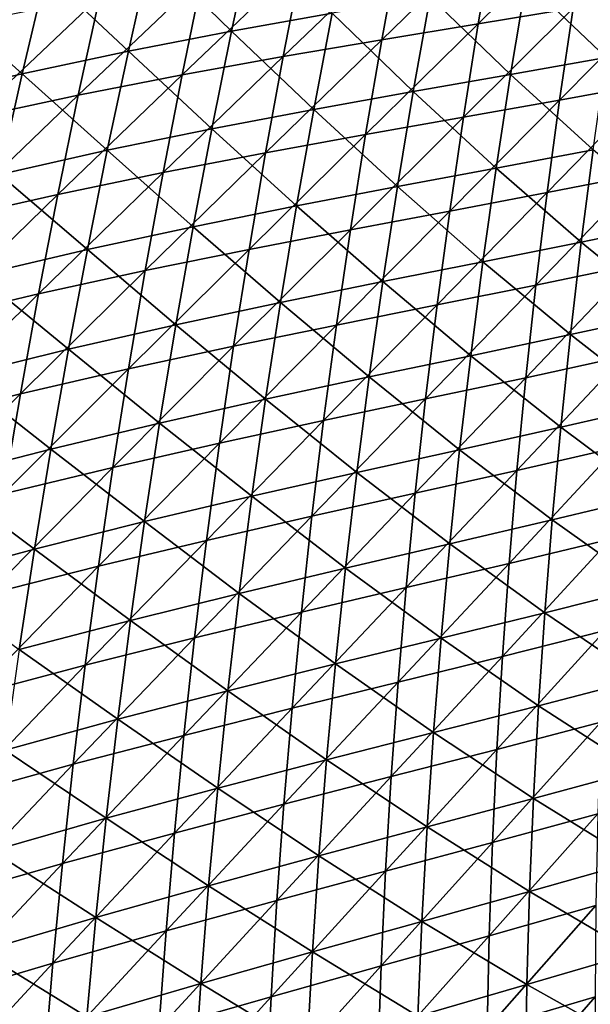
# Model space of a CAD drawing. Header units: metres. Extents: x 0 to 1400, y -1400 to 0.
# Tile 37 of 256: x 120 to 162, y -760 to -688. Entities that reach past the tile are written whole.
import ezdxf

# ---------------------------------------------------------------- set-up
doc = ezdxf.new("R2010")
doc.units = ezdxf.units.M

msp = doc.modelspace()

# ---------------------------------------------------------------- linework, layer by layer
at = {"layer": 'None'}
for points in [[(160.45723, -686.777161, -310.291809), (153.53215, -687.926331, -282.248596), (161.523041, -680.060303, -310.322418)], [(161.523041, -680.060303, -310.322418), (153.53215, -687.926331, -282.248596), (154.698288, -681.113647, -282.280273)], [(153.53215, -687.926331, -282.248596), (146.478378, -689.091125, -254.264709), (154.698288, -681.113647, -282.280273)], [(154.698288, -681.113647, -282.280273), (146.478378, -689.091125, -254.264709), (147.745575, -682.180115, -254.296539)], [(129.591125, -682.712646, -169.953964), (135.509399, -688.470398, -197.730972), (137.031921, -681.363159, -197.771729)], [(137.031921, -681.363159, -197.771729), (135.509399, -688.470398, -197.730972), (142.850372, -687.16156, -225.61319)], [(121.924957, -684.250366, -142.209244), (127.966911, -689.926697, -169.915726), (129.591125, -682.712646, -169.953964)], [(129.591125, -682.712646, -169.953964), (127.966911, -689.926697, -169.915726), (135.509399, -688.470398, -197.730972)], [(146.478378, -689.091125, -254.264709), (139.270065, -690.317322, -226.335983), (147.745575, -682.180115, -254.296539)], [(147.745575, -682.180115, -254.296539), (139.270065, -690.317322, -226.335983), (140.638626, -683.305115, -226.367126)], [(139.270065, -690.317322, -226.335983), (131.88382, -691.649597, -198.467377), (140.638626, -683.305115, -226.367126)], [(140.638626, -683.305115, -226.367126), (131.88382, -691.649597, -198.467377), (133.353592, -684.533325, -198.496964)], [(157.023758, -684.807312, -281.562927), (162.87146, -690.393982, -309.583923), (163.905106, -683.672241, -309.625427)], [(114.008881, -686.020813, -114.54052), (120.200119, -691.574829, -142.174545), (121.924957, -684.250366, -142.209244)], [(121.924957, -684.250366, -142.209244), (120.200119, -691.574829, -142.174545), (127.966911, -689.926697, -169.915726)], [(131.88382, -691.649597, -198.467377), (124.296806, -693.132507, -170.666153), (133.353592, -684.533325, -198.496964)], [(133.353592, -684.533325, -198.496964), (124.296806, -693.132507, -170.666153), (125.867203, -685.908936, -170.693207)], [(155.889084, -691.626099, -281.520233), (157.023758, -684.807312, -281.562927), (150.013687, -685.955505, -253.558075)], [(162.87146, -690.393982, -309.583923), (157.023758, -684.807312, -281.562927), (155.889084, -691.626099, -281.520233)], [(159.472519, -693.506897, -310.261353), (167.28006, -685.597717, -338.400818), (166.394272, -692.232056, -338.372375)], [(159.472519, -693.506897, -310.261353), (160.45723, -686.777161, -310.291809), (167.28006, -685.597717, -338.400818)], [(114.008881, -686.020813, -114.54052), (112.184944, -693.459412, -114.510361), (120.200119, -691.574829, -142.174545)], [(124.296806, -693.132507, -170.666153), (116.486252, -694.810669, -142.939514), (125.867203, -685.908936, -170.693207)], [(125.867203, -685.908936, -170.693207), (116.486252, -694.810669, -142.939514), (118.156181, -687.47644, -142.963089)], [(142.850372, -687.16156, -225.61319), (148.777206, -692.873779, -253.515091), (150.013687, -685.955505, -253.558075)], [(150.013687, -685.955505, -253.558075), (148.777206, -692.873779, -253.515091), (155.889084, -691.626099, -281.520233)], [(152.447357, -694.753784, -282.217041), (160.45723, -686.777161, -310.291809), (159.472519, -693.506897, -310.261353)], [(152.447357, -694.753784, -282.217041), (153.53215, -687.926331, -282.248596), (160.45723, -686.777161, -310.291809)], [(135.509399, -688.470398, -197.730972), (141.511795, -694.182129, -225.570862), (142.850372, -687.16156, -225.61319)], [(142.850372, -687.16156, -225.61319), (141.511795, -694.182129, -225.570862), (148.777206, -692.873779, -253.515091)], [(127.966911, -689.926697, -169.915726), (134.068893, -695.596252, -197.690201), (135.509399, -688.470398, -197.730972)], [(135.509399, -688.470398, -197.730972), (134.068893, -695.596252, -197.690201), (141.511795, -694.182129, -225.570862)], [(145.29277, -696.018921, -254.232971), (146.478378, -689.091125, -254.264709), (153.53215, -687.926331, -282.248596)], [(145.29277, -696.018921, -254.232971), (153.53215, -687.926331, -282.248596), (152.447357, -694.753784, -282.217041)], [(137.983368, -697.348145, -226.304932), (146.478378, -689.091125, -254.264709), (145.29277, -696.018921, -254.232971)], [(137.983368, -697.348145, -226.304932), (139.270065, -690.317322, -226.335983), (146.478378, -689.091125, -254.264709)], [(120.200119, -691.574829, -142.174545), (126.42514, -697.16095, -169.877457), (127.966911, -689.926697, -169.915726)], [(127.966911, -689.926697, -169.915726), (126.42514, -697.16095, -169.877457), (134.068893, -695.596252, -197.690201)], [(130.496201, -698.786377, -198.437897), (139.270065, -690.317322, -226.335983), (137.983368, -697.348145, -226.304932)], [(130.496201, -698.786377, -198.437897), (131.88382, -691.649597, -198.467377), (139.270065, -690.317322, -226.335983)], [(161.919052, -697.126709, -309.542419), (162.87146, -690.393982, -309.583923), (155.889084, -691.626099, -281.520233)], [(112.184944, -693.459412, -114.510361), (118.55825, -698.920776, -142.139786), (120.200119, -691.574829, -142.174545)], [(120.200119, -691.574829, -142.174545), (118.55825, -698.920776, -142.139786), (126.42514, -697.16095, -169.877457)], [(130.496201, -698.786377, -198.437897), (122.808952, -700.378296, -170.639175), (131.88382, -691.649597, -198.467377)], [(122.808952, -700.378296, -170.639175), (124.296806, -693.132507, -170.666153), (131.88382, -691.649597, -198.467377)], [(148.777206, -692.873779, -253.515091), (154.836014, -698.45752, -281.477539), (155.889084, -691.626099, -281.520233)], [(155.889084, -691.626099, -281.520233), (154.836014, -698.45752, -281.477539), (161.919052, -697.126709, -309.542419)], [(158.569443, -700.248901, -310.231018), (166.394272, -692.232056, -338.372375), (165.589798, -698.876831, -338.344116)], [(158.569443, -700.248901, -310.231018), (159.472519, -693.506897, -310.261353), (166.394272, -692.232056, -338.372375)], [(116.486252, -694.810669, -142.939514), (124.296806, -693.132507, -170.666153), (114.89933, -702.168518, -142.916031)], [(124.296806, -693.132507, -170.666153), (122.808952, -700.378296, -170.639175), (114.89933, -702.168518, -142.916031)], [(141.511795, -694.182129, -225.570862), (147.622711, -699.806519, -253.472137), (148.777206, -692.873779, -253.515091)], [(148.777206, -692.873779, -253.515091), (147.622711, -699.806519, -253.472137), (154.836014, -698.45752, -281.477539)], [(151.444489, -701.59552, -282.185608), (159.472519, -693.506897, -310.261353), (158.569443, -700.248901, -310.231018)], [(151.444489, -701.59552, -282.185608), (152.447357, -694.753784, -282.217041), (159.472519, -693.506897, -310.261353)], [(134.068893, -695.596252, -197.690201), (140.2556, -701.218872, -225.528534), (141.511795, -694.182129, -225.570862)], [(141.511795, -694.182129, -225.570862), (140.2556, -701.218872, -225.528534), (147.622711, -699.806519, -253.472137)], [(144.189392, -702.962891, -254.201355), (152.447357, -694.753784, -282.217041), (151.444489, -701.59552, -282.185608)], [(144.189392, -702.962891, -254.201355), (145.29277, -696.018921, -254.232971), (152.447357, -694.753784, -282.217041)], [(126.42514, -697.16095, -169.877457), (132.711212, -702.739807, -197.649429), (134.068893, -695.596252, -197.690201)], [(134.068893, -695.596252, -197.690201), (132.711212, -702.739807, -197.649429), (140.2556, -701.218872, -225.528534)], [(136.77919, -704.397034, -226.273987), (137.983368, -697.348145, -226.304932), (145.29277, -696.018921, -254.232971)], [(136.77919, -704.397034, -226.273987), (145.29277, -696.018921, -254.232971), (144.189392, -702.962891, -254.201355)], [(154.836014, -698.45752, -281.477539), (161.048401, -703.869507, -309.500977), (161.919052, -697.126709, -309.542419)], [(161.919052, -697.126709, -309.542419), (161.048401, -703.869507, -309.500977), (168.123688, -702.413635, -337.625244)], [(118.55825, -698.920776, -142.139786), (124.966682, -704.41449, -169.839172), (126.42514, -697.16095, -169.877457)], [(126.42514, -697.16095, -169.877457), (124.966682, -704.41449, -169.839172), (132.711212, -702.739807, -197.649429)], [(129.191483, -705.943054, -198.408524), (137.983368, -697.348145, -226.304932), (136.77919, -704.397034, -226.273987)], [(129.191483, -705.943054, -198.408524), (130.496201, -698.786377, -198.437897), (137.983368, -697.348145, -226.304932)], [(147.622711, -699.806519, -253.472137), (153.865143, -705.300781, -281.434906), (154.836014, -698.45752, -281.477539)], [(154.836014, -698.45752, -281.477539), (153.865143, -705.300781, -281.434906), (161.048401, -703.869507, -309.500977)], [(118.55825, -698.920776, -142.139786), (117.000275, -706.287415, -142.105011), (124.966682, -704.41449, -169.839172)], [(129.191483, -705.943054, -198.408524), (121.404434, -707.64563, -170.612289), (130.496201, -698.786377, -198.437897)], [(121.404434, -707.64563, -170.612289), (122.808952, -700.378296, -170.639175), (130.496201, -698.786377, -198.437897)], [(157.748474, -707.002258, -310.200836), (158.569443, -700.248901, -310.231018), (165.589798, -698.876831, -338.344116)], [(157.748474, -707.002258, -310.200836), (165.589798, -698.876831, -338.344116), (164.86702, -705.531128, -338.315948)], [(147.622711, -699.806519, -253.472137), (140.2556, -701.218872, -225.528534), (146.550842, -706.752747, -253.429214)], [(153.865143, -705.300781, -281.434906), (147.622711, -699.806519, -253.472137), (146.550842, -706.752747, -253.429214)], [(114.89933, -702.168518, -142.916031), (122.808952, -700.378296, -170.639175), (113.396278, -709.549561, -142.892639)], [(122.808952, -700.378296, -170.639175), (121.404434, -707.64563, -170.612289), (113.396278, -709.549561, -142.892639)], [(150.524109, -708.450439, -282.154327), (158.569443, -700.248901, -310.231018), (157.748474, -707.002258, -310.200836)], [(150.524109, -708.450439, -282.154327), (151.444489, -701.59552, -282.185608), (158.569443, -700.248901, -310.231018)], [(132.711212, -702.739807, -197.649429), (139.082489, -708.270813, -225.486237), (140.2556, -701.218872, -225.528534)], [(140.2556, -701.218872, -225.528534), (139.082489, -708.270813, -225.486237), (146.550842, -706.752747, -253.429214)], [(143.168854, -709.921997, -254.169861), (151.444489, -701.59552, -282.185608), (150.524109, -708.450439, -282.154327)], [(143.168854, -709.921997, -254.169861), (144.189392, -702.962891, -254.201355), (151.444489, -701.59552, -282.185608)], [(124.966682, -704.41449, -169.839172), (131.437119, -709.90033, -197.608673), (132.711212, -702.739807, -197.649429)], [(132.711212, -702.739807, -197.649429), (131.437119, -709.90033, -197.608673), (139.082489, -708.270813, -225.486237)], [(161.048401, -703.869507, -309.500977), (167.43367, -709.065979, -337.585938), (168.123688, -702.413635, -337.625244)], [(135.658249, -711.463013, -226.243164), (144.189392, -702.962891, -254.201355), (143.168854, -709.921997, -254.169861)], [(135.658249, -711.463013, -226.243164), (136.77919, -704.397034, -226.273987), (144.189392, -702.962891, -254.201355)], [(153.865143, -705.300781, -281.434906), (160.26001, -710.62146, -309.459595), (161.048401, -703.869507, -309.500977)], [(161.048401, -703.869507, -309.500977), (160.26001, -710.62146, -309.459595), (167.43367, -709.065979, -337.585938)], [(117.000275, -706.287415, -142.105011), (123.5924, -711.686462, -169.800903), (124.966682, -704.41449, -169.839172)], [(124.966682, -704.41449, -169.839172), (123.5924, -711.686462, -169.800903), (131.437119, -709.90033, -197.608673)], [(127.970421, -713.118591, -198.379257), (129.191483, -705.943054, -198.408524), (136.77919, -704.397034, -226.273987)], [(127.970421, -713.118591, -198.379257), (136.77919, -704.397034, -226.273987), (135.658249, -711.463013, -226.243164)], [(146.550842, -706.752747, -253.429214), (152.977051, -712.154907, -281.392303), (153.865143, -705.300781, -281.434906)], [(152.977051, -712.154907, -281.392303), (160.26001, -710.62146, -309.459595), (153.865143, -705.300781, -281.434906)], [(157.01001, -713.765808, -310.170837), (164.86702, -705.531128, -338.315948), (164.226257, -712.193787, -338.287964)], [(157.01001, -713.765808, -310.170837), (157.748474, -707.002258, -310.200836), (164.86702, -705.531128, -338.315948)], [(123.5924, -711.686462, -169.800903), (117.000275, -706.287415, -142.105011), (115.52713, -713.673889, -142.070206)], [(120.084084, -714.933533, -170.585526), (129.191483, -705.943054, -198.408524), (127.970421, -713.118591, -198.379257)], [(121.404434, -707.64563, -170.612289), (129.191483, -705.943054, -198.408524), (120.084084, -714.933533, -170.585526)], [(139.082489, -708.270813, -225.486237), (145.562302, -713.71167, -253.386337), (146.550842, -706.752747, -253.429214)], [(146.550842, -706.752747, -253.429214), (145.562302, -713.71167, -253.386337), (152.977051, -712.154907, -281.392303)], [(149.686676, -715.317383, -282.123199), (150.524109, -708.450439, -282.154327), (157.748474, -707.002258, -310.200836)], [(149.686676, -715.317383, -282.123199), (157.748474, -707.002258, -310.200836), (157.01001, -713.765808, -310.170837)], [(113.396278, -709.549561, -142.892639), (121.404434, -707.64563, -170.612289), (111.977974, -716.952698, -142.869339)], [(121.404434, -707.64563, -170.612289), (120.084084, -714.933533, -170.585526), (111.977974, -716.952698, -142.869339)], [(131.437119, -709.90033, -197.608673), (137.99324, -715.337158, -225.443985), (139.082489, -708.270813, -225.486237)], [(139.082489, -708.270813, -225.486237), (137.99324, -715.337158, -225.443985), (145.562302, -713.71167, -253.386337)], [(142.231735, -716.89502, -254.138519), (150.524109, -708.450439, -282.154327), (149.686676, -715.317383, -282.123199)], [(142.231735, -716.89502, -254.138519), (143.168854, -709.921997, -254.169861), (150.524109, -708.450439, -282.154327)], [(160.26001, -710.62146, -309.459595), (166.82579, -715.724915, -337.546722), (167.43367, -709.065979, -337.585938)], [(123.5924, -711.686462, -169.800903), (130.247467, -717.076843, -197.567963), (131.437119, -709.90033, -197.608673)], [(131.437119, -709.90033, -197.608673), (130.247467, -717.076843, -197.567963), (137.99324, -715.337158, -225.443985)], [(134.621216, -718.544739, -226.212479), (143.168854, -709.921997, -254.169861), (142.231735, -716.89502, -254.138519)], [(134.621216, -718.544739, -226.212479), (135.658249, -711.463013, -226.243164), (143.168854, -709.921997, -254.169861)], [(152.977051, -712.154907, -281.392303), (159.554352, -717.381714, -309.418304), (160.26001, -710.62146, -309.459595)], [(159.554352, -717.381714, -309.418304), (166.82579, -715.724915, -337.546722), (160.26001, -710.62146, -309.459595)], [(126.833794, -720.311646, -198.350128), (135.658249, -711.463013, -226.243164), (134.621216, -718.544739, -226.212479)], [(126.833794, -720.311646, -198.350128), (127.970421, -713.118591, -198.379257), (135.658249, -711.463013, -226.243164)], [(115.52713, -713.673889, -142.070206), (122.303192, -718.975891, -169.762634), (123.5924, -711.686462, -169.800903)], [(122.303192, -718.975891, -169.762634), (130.247467, -717.076843, -197.567963), (123.5924, -711.686462, -169.800903)], [(145.562302, -713.71167, -253.386337), (152.172318, -719.018982, -281.349792), (152.977051, -712.154907, -281.392303)], [(152.977051, -712.154907, -281.392303), (152.172318, -719.018982, -281.349792), (159.554352, -717.381714, -309.418304)], [(156.354431, -720.538208, -310.140991), (157.01001, -713.765808, -310.170837), (164.226257, -712.193787, -338.287964)], [(164.226257, -712.193787, -338.287964), (163.667816, -718.863525, -338.260162), (156.354431, -720.538208, -310.140991)], [(115.52713, -713.673889, -142.070206), (114.139778, -721.079163, -142.035416), (122.303192, -718.975891, -169.762634)], [(118.84874, -722.240662, -170.558884), (120.084084, -714.933533, -170.585526), (127.970421, -713.118591, -198.379257)], [(118.84874, -722.240662, -170.558884), (127.970421, -713.118591, -198.379257), (126.833794, -720.311646, -198.350128)], [(137.99324, -715.337158, -225.443985), (144.6577, -720.682251, -253.343521), (145.562302, -713.71167, -253.386337)], [(145.562302, -713.71167, -253.386337), (144.6577, -720.682251, -253.343521), (152.172318, -719.018982, -281.349792)], [(148.932709, -722.195068, -282.092255), (157.01001, -713.765808, -310.170837), (156.354431, -720.538208, -310.140991)], [(148.932709, -722.195068, -282.092255), (149.686676, -715.317383, -282.123199), (157.01001, -713.765808, -310.170837)], [(110.645355, -724.376465, -142.84613), (120.084084, -714.933533, -170.585526), (118.84874, -722.240662, -170.558884)], [(111.977974, -716.952698, -142.869339), (120.084084, -714.933533, -170.585526), (110.645355, -724.376465, -142.84613)], [(130.247467, -717.076843, -197.567963), (136.988586, -722.41687, -225.401779), (137.99324, -715.337158, -225.443985)], [(137.99324, -715.337158, -225.443985), (136.988586, -722.41687, -225.401779), (144.6577, -720.682251, -253.343521)], [(141.378616, -723.880554, -254.10733), (142.231735, -716.89502, -254.138519), (149.686676, -715.317383, -282.123199)], [(141.378616, -723.880554, -254.10733), (149.686676, -715.317383, -282.123199), (148.932709, -722.195068, -282.092255)], [(166.82579, -715.724915, -337.546722), (159.554352, -717.381714, -309.418304), (166.300461, -722.389587, -337.507629)], [(122.303192, -718.975891, -169.762634), (129.143066, -724.268311, -197.527283), (130.247467, -717.076843, -197.567963)], [(129.143066, -724.268311, -197.527283), (136.988586, -722.41687, -225.401779), (130.247467, -717.076843, -197.567963)], [(133.668762, -725.640808, -226.181915), (142.231735, -716.89502, -254.138519), (141.378616, -723.880554, -254.10733)], [(133.668762, -725.640808, -226.181915), (134.621216, -718.544739, -226.212479), (142.231735, -716.89502, -254.138519)], [(159.554352, -717.381714, -309.418304), (152.172318, -719.018982, -281.349792), (158.931961, -724.149231, -309.377075)], [(166.300461, -722.389587, -337.507629), (159.554352, -717.381714, -309.418304), (158.931961, -724.149231, -309.377075)], [(125.782356, -727.520813, -198.321121), (134.621216, -718.544739, -226.212479), (133.668762, -725.640808, -226.181915)], [(125.782356, -727.520813, -198.321121), (126.833794, -720.311646, -198.350128), (134.621216, -718.544739, -226.212479)], [(114.139778, -721.079163, -142.035416), (121.09996, -726.28186, -169.724426), (122.303192, -718.975891, -169.762634)], [(122.303192, -718.975891, -169.762634), (121.09996, -726.28186, -169.724426), (129.143066, -724.268311, -197.527283)], [(152.172318, -719.018982, -281.349792), (144.6577, -720.682251, -253.343521), (151.451523, -725.89209, -281.307373)], [(158.931961, -724.149231, -309.377075), (152.172318, -719.018982, -281.349792), (151.451523, -725.89209, -281.307373)], [(155.782181, -727.318298, -310.111328), (163.667816, -718.863525, -338.260162), (163.192017, -725.539368, -338.232483)], [(163.667816, -718.863525, -338.260162), (155.782181, -727.318298, -310.111328), (156.354431, -720.538208, -310.140991)], [(117.699272, -729.56543, -170.532364), (126.833794, -720.311646, -198.350128), (125.782356, -727.520813, -198.321121)], [(117.699272, -729.56543, -170.532364), (118.84874, -722.240662, -170.558884), (126.833794, -720.311646, -198.350128)], [(144.6577, -720.682251, -253.343521), (136.988586, -722.41687, -225.401779), (143.837753, -727.663513, -253.300797)], [(151.451523, -725.89209, -281.307373), (144.6577, -720.682251, -253.343521), (143.837753, -727.663513, -253.300797)], [(148.262695, -729.082214, -282.061462), (148.932709, -722.195068, -282.092255), (156.354431, -720.538208, -310.140991)], [(156.354431, -720.538208, -310.140991), (155.782181, -727.318298, -310.111328), (148.262695, -729.082214, -282.061462)], [(112.839195, -728.502319, -142.000626), (121.09996, -726.28186, -169.724426), (114.139778, -721.079163, -142.035416)], [(140.610107, -730.87738, -254.076294), (148.932709, -722.195068, -282.092255), (148.262695, -729.082214, -282.061462)], [(140.610107, -730.87738, -254.076294), (141.378616, -723.880554, -254.10733), (148.932709, -722.195068, -282.092255)], [(136.988586, -722.41687, -225.401779), (129.143066, -724.268311, -197.527283), (136.06926, -729.508972, -225.359665)], [(143.837753, -727.663513, -253.300797), (136.988586, -722.41687, -225.401779), (136.06926, -729.508972, -225.359665)], [(166.300461, -722.389587, -337.507629), (158.931961, -724.149231, -309.377075), (165.858109, -729.05896, -337.468597)], [(129.143066, -724.268311, -197.527283), (121.09996, -726.28186, -169.724426), (128.124756, -731.473816, -197.486679)], [(136.06926, -729.508972, -225.359665), (129.143066, -724.268311, -197.527283), (128.124756, -731.473816, -197.486679)], [(132.801559, -732.749878, -226.151535), (133.668762, -725.640808, -226.181915), (141.378616, -723.880554, -254.10733)], [(132.801559, -732.749878, -226.151535), (141.378616, -723.880554, -254.10733), (140.610107, -730.87738, -254.076294)], [(158.393341, -730.923157, -309.335968), (158.931961, -724.149231, -309.377075), (151.451523, -725.89209, -281.307373)], [(165.858109, -729.05896, -337.468597), (158.931961, -724.149231, -309.377075), (158.393341, -730.923157, -309.335968)], [(124.816887, -734.74469, -198.292282), (133.668762, -725.640808, -226.181915), (132.801559, -732.749878, -226.151535)], [(124.816887, -734.74469, -198.292282), (125.782356, -727.520813, -198.321121), (133.668762, -725.640808, -226.181915)], [(150.815262, -732.773315, -281.265076), (151.451523, -725.89209, -281.307373), (143.837753, -727.663513, -253.300797)], [(158.393341, -730.923157, -309.335968), (151.451523, -725.89209, -281.307373), (150.815262, -732.773315, -281.265076)], [(155.293625, -734.104919, -310.081879), (155.782181, -727.318298, -310.111328), (163.192017, -725.539368, -338.232483)], [(155.293625, -734.104919, -310.081879), (163.192017, -725.539368, -338.232483), (162.799164, -732.219971, -338.205017)], [(121.09996, -726.28186, -169.724426), (112.839195, -728.502319, -142.000626), (119.983597, -733.603333, -169.686249)], [(128.124756, -731.473816, -197.486679), (121.09996, -726.28186, -169.724426), (119.983597, -733.603333, -169.686249)], [(147.677124, -735.977539, -282.030884), (155.782181, -727.318298, -310.111328), (155.293625, -734.104919, -310.081879)], [(155.782181, -727.318298, -310.111328), (147.677124, -735.977539, -282.030884), (148.262695, -729.082214, -282.061462)], [(116.63652, -736.906372, -170.505981), (125.782356, -727.520813, -198.321121), (124.816887, -734.74469, -198.292282)], [(116.63652, -736.906372, -170.505981), (117.699272, -729.56543, -170.532364), (125.782356, -727.520813, -198.321121)], [(143.103088, -734.654602, -253.258179), (143.837753, -727.663513, -253.300797), (136.06926, -729.508972, -225.359665)], [(150.815262, -732.773315, -281.265076), (143.837753, -727.663513, -253.300797), (143.103088, -734.654602, -253.258179)], [(139.926758, -737.884155, -254.045425), (140.610107, -730.87738, -254.076294), (148.262695, -729.082214, -282.061462)], [(148.262695, -729.082214, -282.061462), (147.677124, -735.977539, -282.030884), (139.926758, -737.884155, -254.045425)], [(165.499161, -735.732239, -337.429718), (165.858109, -729.05896, -337.468597), (158.393341, -730.923157, -309.335968)], [(136.06926, -729.508972, -225.359665), (128.124756, -731.473816, -197.486679), (135.236023, -736.612488, -225.317642)], [(143.103088, -734.654602, -253.258179), (136.06926, -729.508972, -225.359665), (135.236023, -736.612488, -225.317642)], [(132.020309, -739.870605, -226.121307), (140.610107, -730.87738, -254.076294), (139.926758, -737.884155, -254.045425)], [(132.020309, -739.870605, -226.121307), (132.801559, -732.749878, -226.151535), (140.610107, -730.87738, -254.076294)], [(157.93898, -737.702576, -309.295013), (158.393341, -730.923157, -309.335968), (150.815262, -732.773315, -281.265076)], [(165.499161, -735.732239, -337.429718), (158.393341, -730.923157, -309.335968), (157.93898, -737.702576, -309.295013)], [(128.124756, -731.473816, -197.486679), (119.983597, -733.603333, -169.686249), (127.193344, -738.692383, -197.446152)], [(128.124756, -731.473816, -197.486679), (127.193344, -738.692383, -197.446152), (135.236023, -736.612488, -225.317642)], [(162.799164, -732.219971, -338.205017), (162.489548, -738.904236, -338.177765), (154.88916, -740.89679, -310.052643)], [(154.88916, -740.89679, -310.052643), (155.293625, -734.104919, -310.081879), (162.799164, -732.219971, -338.205017)], [(123.938141, -741.98175, -198.26358), (124.816887, -734.74469, -198.292282), (132.801559, -732.749878, -226.151535)], [(123.938141, -741.98175, -198.26358), (132.801559, -732.749878, -226.151535), (132.020309, -739.870605, -226.121307)], [(150.26413, -739.661621, -281.2229), (150.815262, -732.773315, -281.265076), (143.103088, -734.654602, -253.258179)], [(157.93898, -737.702576, -309.295013), (150.815262, -732.773315, -281.265076), (150.26413, -739.661621, -281.2229)], [(127.193344, -738.692383, -197.446152), (119.983597, -733.603333, -169.686249), (118.955017, -740.939331, -169.648148)], [(147.176468, -742.879822, -282.000488), (147.677124, -735.977539, -282.030884), (155.293625, -734.104919, -310.081879)], [(147.176468, -742.879822, -282.000488), (155.293625, -734.104919, -310.081879), (154.88916, -740.89679, -310.052643)], [(115.661346, -744.262146, -170.479752), (124.816887, -734.74469, -198.292282), (123.938141, -741.98175, -198.26358)], [(115.661346, -744.262146, -170.479752), (116.63652, -736.906372, -170.505981), (124.816887, -734.74469, -198.292282)], [(143.103088, -734.654602, -253.258179), (135.236023, -736.612488, -225.317642), (142.454391, -741.654541, -253.215683)], [(150.26413, -739.661621, -281.2229), (143.103088, -734.654602, -253.258179), (142.454391, -741.654541, -253.215683)], [(165.224045, -742.408447, -337.390991), (165.499161, -735.732239, -337.429718), (157.93898, -737.702576, -309.295013)], [(127.193344, -738.692383, -197.446152), (134.489609, -743.726563, -225.275726), (135.236023, -736.612488, -225.317642)], [(135.236023, -736.612488, -225.317642), (134.489609, -743.726563, -225.275726), (142.454391, -741.654541, -253.215683)], [(139.329178, -744.899475, -254.014755), (147.677124, -735.977539, -282.030884), (147.176468, -742.879822, -282.000488)], [(147.677124, -735.977539, -282.030884), (139.329178, -744.899475, -254.014755), (139.926758, -737.884155, -254.045425)], [(131.325653, -747.001587, -226.091248), (132.020309, -739.870605, -226.121307), (139.926758, -737.884155, -254.045425)], [(139.926758, -737.884155, -254.045425), (139.329178, -744.899475, -254.014755), (131.325653, -747.001587, -226.091248)], [(157.569397, -744.486511, -309.254181), (157.93898, -737.702576, -309.295013), (150.26413, -739.661621, -281.2229)], [(165.224045, -742.408447, -337.390991), (157.93898, -737.702576, -309.295013), (157.569397, -744.486511, -309.254181)], [(126.349655, -745.922974, -197.405731), (127.193344, -738.692383, -197.446152), (118.955017, -740.939331, -169.648148)], [(134.489609, -743.726563, -225.275726), (127.193344, -738.692383, -197.446152), (126.349655, -745.922974, -197.405731)], [(162.489548, -738.904236, -338.177765), (154.569214, -747.692688, -310.02359), (154.88916, -740.89679, -310.052643)], [(162.489548, -738.904236, -338.177765), (162.263519, -745.591003, -338.150696), (154.569214, -747.692688, -310.02359)], [(123.146896, -749.230713, -198.235062), (132.020309, -739.870605, -226.121307), (131.325653, -747.001587, -226.091248)], [(123.146896, -749.230713, -198.235062), (123.938141, -741.98175, -198.26358), (132.020309, -739.870605, -226.121307)], [(149.798676, -746.556152, -281.180847), (150.26413, -739.661621, -281.2229), (142.454391, -741.654541, -253.215683)], [(157.569397, -744.486511, -309.254181), (150.26413, -739.661621, -281.2229), (149.798676, -746.556152, -281.180847)], [(126.349655, -745.922974, -197.405731), (118.955017, -740.939331, -169.648148), (118.015114, -748.288818, -169.610138)], [(154.88916, -740.89679, -310.052643), (154.569214, -747.692688, -310.02359), (146.761261, -749.787781, -281.970306)], [(146.761261, -749.787781, -281.970306), (147.176468, -742.879822, -282.000488), (154.88916, -740.89679, -310.052643)], [(134.489609, -743.726563, -225.275726), (141.892334, -748.662292, -253.173325), (142.454391, -741.654541, -253.215683)], [(142.454391, -741.654541, -253.215683), (141.892334, -748.662292, -253.173325), (149.798676, -746.556152, -281.180847)], [(114.774597, -751.631226, -170.453674), (115.661346, -744.262146, -170.479752), (123.938141, -741.98175, -198.26358)], [(114.774597, -751.631226, -170.453674), (123.938141, -741.98175, -198.26358), (123.146896, -749.230713, -198.235062)], [(165.033188, -749.08667, -337.352386), (165.224045, -742.408447, -337.390991), (157.569397, -744.486511, -309.254181)], [(138.817963, -751.92218, -253.984283), (139.329178, -744.899475, -254.014755), (147.176468, -742.879822, -282.000488)], [(138.817963, -751.92218, -253.984283), (147.176468, -742.879822, -282.000488), (146.761261, -749.787781, -281.970306)], [(133.83078, -750.850098, -225.233948), (134.489609, -743.726563, -225.275726), (126.349655, -745.922974, -197.405731)], [(141.892334, -748.662292, -253.173325), (134.489609, -743.726563, -225.275726), (133.83078, -750.850098, -225.233948)], [(157.28508, -751.274048, -309.213501), (157.569397, -744.486511, -309.254181), (149.798676, -746.556152, -281.180847)], [(165.033188, -749.08667, -337.352386), (157.569397, -744.486511, -309.254181), (157.28508, -751.274048, -309.213501)], [(130.718292, -754.141479, -226.061386), (139.329178, -744.899475, -254.014755), (138.817963, -751.92218, -253.984283)], [(139.329178, -744.899475, -254.014755), (130.718292, -754.141479, -226.061386), (131.325653, -747.001587, -226.091248)], [(125.594528, -753.164673, -197.365433), (126.349655, -745.922974, -197.405731), (118.015114, -748.288818, -169.610138)], [(133.83078, -750.850098, -225.233948), (126.349655, -745.922974, -197.405731), (125.594528, -753.164673, -197.365433)], [(162.263519, -745.591003, -338.150696), (154.334167, -754.491455, -309.994812), (154.569214, -747.692688, -310.02359)], [(162.263519, -745.591003, -338.150696), (162.121353, -752.279114, -338.12384), (154.334167, -754.491455, -309.994812)], [(141.892334, -748.662292, -253.173325), (149.41951, -753.455933, -281.138977), (149.798676, -746.556152, -281.180847)], [(149.798676, -746.556152, -281.180847), (149.41951, -753.455933, -281.138977), (157.28508, -751.274048, -309.213501)], [(122.443916, -756.490112, -198.206726), (123.146896, -749.230713, -198.235062), (131.325653, -747.001587, -226.091248)], [(131.325653, -747.001587, -226.091248), (130.718292, -754.141479, -226.061386), (122.443916, -756.490112, -198.206726)], [(154.569214, -747.692688, -310.02359), (146.431961, -756.700134, -281.940338), (146.761261, -749.787781, -281.970306)], [(154.569214, -747.692688, -310.02359), (154.334167, -754.491455, -309.994812), (146.431961, -756.700134, -281.940338)], [(125.594528, -753.164673, -197.365433), (118.015114, -748.288818, -169.610138), (117.164795, -755.650818, -169.57222)], [(141.417557, -755.677002, -253.131134), (141.892334, -748.662292, -253.173325), (133.83078, -750.850098, -225.233948)], [(149.41951, -753.455933, -281.138977), (141.892334, -748.662292, -253.173325), (141.417557, -755.677002, -253.131134)], [(113.977135, -759.012085, -170.427765), (123.146896, -749.230713, -198.235062), (122.443916, -756.490112, -198.206726)], [(113.977135, -759.012085, -170.427765), (114.774597, -751.631226, -170.453674), (123.146896, -749.230713, -198.235062)], [(164.927002, -755.76593, -337.313995), (165.033188, -749.08667, -337.352386), (157.28508, -751.274048, -309.213501)], [(146.761261, -749.787781, -281.970306), (146.431961, -756.700134, -281.940338), (138.393661, -758.950867, -253.954025)], [(138.393661, -758.950867, -253.954025), (138.817963, -751.92218, -253.984283), (146.761261, -749.787781, -281.970306)], [(133.260269, -757.982239, -225.192322), (133.83078, -750.850098, -225.233948), (125.594528, -753.164673, -197.365433)], [(141.417557, -755.677002, -253.131134), (133.83078, -750.850098, -225.233948), (133.260269, -757.982239, -225.192322)], [(149.41951, -753.455933, -281.138977), (157.086533, -758.06427, -309.173035), (157.28508, -751.274048, -309.213501)], [(157.28508, -751.274048, -309.213501), (157.086533, -758.06427, -309.173035), (164.927002, -755.76593, -337.313995)], [(130.198898, -761.28894, -226.031738), (130.718292, -754.141479, -226.061386), (138.817963, -751.92218, -253.984283)], [(130.198898, -761.28894, -226.031738), (138.817963, -751.92218, -253.984283), (138.393661, -758.950867, -253.954025)], [(162.121353, -752.279114, -338.12384), (154.184418, -761.291809, -309.966248), (154.334167, -754.491455, -309.994812)], [(162.121353, -752.279114, -338.12384), (162.06337, -758.967346, -338.097198), (154.184418, -761.291809, -309.966248)], [(124.92878, -760.416504, -197.325256), (125.594528, -753.164673, -197.365433), (117.164795, -755.650818, -169.57222)], [(133.260269, -757.982239, -225.192322), (125.594528, -753.164673, -197.365433), (124.92878, -760.416504, -197.325256)], [(149.127213, -760.359985, -281.097321), (149.41951, -753.455933, -281.138977), (141.417557, -755.677002, -253.131134)], [(157.086533, -758.06427, -309.173035), (149.41951, -753.455933, -281.138977), (149.127213, -760.359985, -281.097321)], [(121.829964, -763.758484, -198.178589), (130.718292, -754.141479, -226.061386), (130.198898, -761.28894, -226.031738)], [(130.718292, -754.141479, -226.061386), (121.829964, -763.758484, -198.178589), (122.443916, -756.490112, -198.206726)], [(154.334167, -754.491455, -309.994812), (146.189056, -763.615662, -281.910614), (146.431961, -756.700134, -281.940338)], [(154.334167, -754.491455, -309.994812), (154.184418, -761.291809, -309.966248), (146.189056, -763.615662, -281.910614)], [(117.164795, -755.650818, -169.57222), (116.404953, -763.024414, -169.534424), (124.92878, -760.416504, -197.325256)], [(141.030746, -762.697632, -253.089111), (141.417557, -755.677002, -253.131134), (133.260269, -757.982239, -225.192322)], [(149.127213, -760.359985, -281.097321), (141.417557, -755.677002, -253.131134), (141.030746, -762.697632, -253.089111)], [(157.086533, -758.06427, -309.173035), (164.905869, -762.445251, -337.275787), (164.927002, -755.76593, -337.313995)], [(113.269814, -766.40332, -170.402039), (113.977135, -759.012085, -170.427765), (122.443916, -756.490112, -198.206726)], [(122.443916, -756.490112, -198.206726), (121.829964, -763.758484, -198.178589), (113.269814, -766.40332, -170.402039)], [(146.431961, -756.700134, -281.940338), (138.056885, -765.984253, -253.923996), (138.393661, -758.950867, -253.954025)], [(146.431961, -756.700134, -281.940338), (146.189056, -763.615662, -281.910614), (138.056885, -765.984253, -253.923996)], [(132.778824, -765.121887, -225.150864), (133.260269, -757.982239, -225.192322), (124.92878, -760.416504, -197.325256)], [(141.030746, -762.697632, -253.089111), (133.260269, -757.982239, -225.192322), (132.778824, -765.121887, -225.150864)], [(156.974243, -764.856018, -309.132782), (157.086533, -758.06427, -309.173035), (149.127213, -760.359985, -281.097321)], [(164.905869, -762.445251, -337.275787), (157.086533, -758.06427, -309.173035), (156.974243, -764.856018, -309.132782)], [(138.393661, -758.950867, -253.954025), (138.056885, -765.984253, -253.923996), (129.768158, -768.442627, -226.002289)], [(129.768158, -768.442627, -226.002289), (130.198898, -761.28894, -226.031738), (138.393661, -758.950867, -253.954025)], [(162.06337, -758.967346, -338.097198), (154.120377, -768.09259, -309.937927), (154.184418, -761.291809, -309.966248)], [(162.06337, -758.967346, -338.097198), (162.089874, -765.654602, -338.070801), (154.120377, -768.09259, -309.937927)]]:
    msp.add_3dface(points, dxfattribs=at)

doc.saveas('drawing.dxf')
